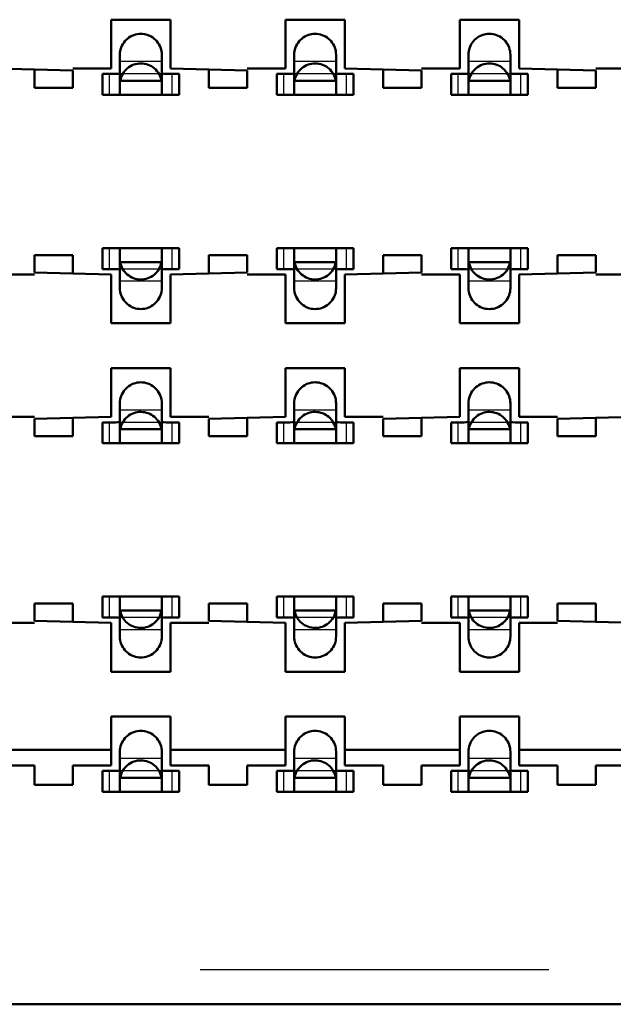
# Model space of a CAD drawing. Header units: inches. Extents: x -1.57 to 1.57, y -0.29 to 0.29.
# Tile 14 of 45: x -0.56 to -0.39, y -0.29 to -0.01. Entities that reach past the tile are written whole.
import ezdxf

# ---------------------------------------------------------------- set-up
doc = ezdxf.new("R2010")
doc.units = ezdxf.units.IN
doc.header["$MEASUREMENT"] = 0
doc.linetypes.add('Dashed', pattern=[2, 1, -1])
for name, color, linetype, lineweight in [('AM_0', 7, 'Continuous', 50), ('AM_4', 3, 'Continuous', 25), ('AM_9', 6, 'Dashed', 25)]:
    doc.layers.add(name, color=color, linetype=linetype, lineweight=lineweight)

# ---------------------------------------------------------------- blocks, each defined once
blk = doc.blocks.new('3_SEAM_50_03_5_L_10_1_A_K_TR_conn_0_in_SEAM_50_03_5_S_10_2_A_K_TR_4')
at = {"layer": 'AM_0', "ltscale": 0.006065}
for p, q in [((-0.531, -0.02785), (-0.531, -0.01651)), ((-0.519, -0.01651), (-0.519, -0.02785)), ((-0.481, -0.02785), (-0.481, -0.01651)), ((-0.469, -0.01651), (-0.469, -0.02785)), ((-0.431, -0.02785), (-0.431, -0.01651)), ((-0.419, -0.01651), (-0.419, -0.02785)), ((-0.53228, -0.022), (-0.536, -0.022)), ((-0.536, -0.028), (-0.536, -0.022)), ((-0.514, -0.022), (-0.51772, -0.022)), ((-0.514, -0.028), (-0.514, -0.022)), ((-0.48228, -0.022), (-0.486, -0.022)), ((-0.486, -0.028), (-0.486, -0.022)), ((-0.464, -0.022), (-0.46772, -0.022)), ((-0.464, -0.028), (-0.464, -0.022)), ((-0.43228, -0.022), (-0.436, -0.022)), ((-0.436, -0.028), (-0.436, -0.022)), ((-0.414, -0.022), (-0.41772, -0.022)), ((-0.414, -0.028), (-0.414, -0.022)), ((-0.51908, -0.024), (-0.53092, -0.024)), ((-0.46908, -0.024), (-0.48092, -0.024)), ((-0.41908, -0.024), (-0.43092, -0.024)), ((-0.536, -0.028), (-0.514, -0.028)), ((-0.486, -0.028), (-0.464, -0.028)), ((-0.436, -0.028), (-0.414, -0.028)), ((-0.514, -0.072), (-0.536, -0.072)), ((-0.536, -0.078), (-0.536, -0.072)), ((-0.531, -0.08349), (-0.531, -0.07215)), ((-0.519, -0.07215), (-0.519, -0.08349)), ((-0.514, -0.078), (-0.514, -0.072)), ((-0.464, -0.072), (-0.486, -0.072)), ((-0.486, -0.078), (-0.486, -0.072)), ((-0.481, -0.08349), (-0.481, -0.07215)), ((-0.469, -0.07215), (-0.469, -0.08349)), ((-0.464, -0.078), (-0.464, -0.072)), ((-0.414, -0.072), (-0.436, -0.072)), ((-0.436, -0.078), (-0.436, -0.072)), ((-0.431, -0.08349), (-0.431, -0.07215)), ((-0.419, -0.07215), (-0.419, -0.08349)), ((-0.414, -0.078), (-0.414, -0.072)), ((-0.51908, -0.076), (-0.53092, -0.076)), ((-0.46908, -0.076), (-0.48092, -0.076)), ((-0.41908, -0.076), (-0.43092, -0.076)), ((-0.536, -0.078), (-0.53228, -0.078)), ((-0.51772, -0.078), (-0.514, -0.078)), ((-0.486, -0.078), (-0.48228, -0.078)), ((-0.46772, -0.078), (-0.464, -0.078)), ((-0.436, -0.078), (-0.43228, -0.078)), ((-0.41772, -0.078), (-0.414, -0.078)), ((-0.531, -0.12785), (-0.531, -0.11651)), ((-0.519, -0.11651), (-0.519, -0.12785)), ((-0.481, -0.12785), (-0.481, -0.11651)), ((-0.469, -0.11651), (-0.469, -0.12785)), ((-0.431, -0.12785), (-0.431, -0.11651)), ((-0.419, -0.11651), (-0.419, -0.12785)), ((-0.53228, -0.122), (-0.536, -0.122)), ((-0.536, -0.128), (-0.536, -0.122)), ((-0.51908, -0.124), (-0.53092, -0.124)), ((-0.514, -0.122), (-0.51772, -0.122)), ((-0.514, -0.128), (-0.514, -0.122)), ((-0.48228, -0.122), (-0.486, -0.122)), ((-0.486, -0.128), (-0.486, -0.122)), ((-0.46908, -0.124), (-0.48092, -0.124)), ((-0.464, -0.122), (-0.46772, -0.122)), ((-0.464, -0.128), (-0.464, -0.122)), ((-0.43228, -0.122), (-0.436, -0.122)), ((-0.436, -0.128), (-0.436, -0.122)), ((-0.41908, -0.124), (-0.43092, -0.124)), ((-0.414, -0.122), (-0.41772, -0.122)), ((-0.414, -0.128), (-0.414, -0.122)), ((-0.536, -0.128), (-0.514, -0.128)), ((-0.486, -0.128), (-0.464, -0.128)), ((-0.436, -0.128), (-0.414, -0.128)), ((-0.514, -0.172), (-0.536, -0.172)), ((-0.536, -0.178), (-0.536, -0.172)), ((-0.531, -0.18349), (-0.531, -0.17215)), ((-0.519, -0.17215), (-0.519, -0.18349)), ((-0.514, -0.178), (-0.514, -0.172)), ((-0.486, -0.178), (-0.486, -0.172)), ((-0.464, -0.172), (-0.486, -0.172)), ((-0.481, -0.18349), (-0.481, -0.17215)), ((-0.469, -0.17215), (-0.469, -0.18349)), ((-0.464, -0.178), (-0.464, -0.172)), ((-0.436, -0.178), (-0.436, -0.172)), ((-0.414, -0.172), (-0.436, -0.172)), ((-0.431, -0.18349), (-0.431, -0.17215)), ((-0.419, -0.17215), (-0.419, -0.18349)), ((-0.414, -0.178), (-0.414, -0.172)), ((-0.536, -0.178), (-0.53228, -0.178)), ((-0.51908, -0.176), (-0.53092, -0.176)), ((-0.51772, -0.178), (-0.514, -0.178)), ((-0.486, -0.178), (-0.48228, -0.178)), ((-0.46908, -0.176), (-0.48092, -0.176)), ((-0.46772, -0.178), (-0.464, -0.178)), ((-0.436, -0.178), (-0.43228, -0.178)), ((-0.41908, -0.176), (-0.43092, -0.176)), ((-0.41772, -0.178), (-0.414, -0.178)), ((-0.531, -0.22785), (-0.531, -0.21651)), ((-0.519, -0.21651), (-0.519, -0.22785)), ((-0.481, -0.22785), (-0.481, -0.21651)), ((-0.469, -0.21651), (-0.469, -0.22785)), ((-0.431, -0.22785), (-0.431, -0.21651)), ((-0.419, -0.21651), (-0.419, -0.22785)), ((-0.53228, -0.222), (-0.536, -0.222)), ((-0.536, -0.228), (-0.536, -0.222)), ((-0.514, -0.222), (-0.51772, -0.222)), ((-0.514, -0.228), (-0.514, -0.222)), ((-0.48228, -0.222), (-0.486, -0.222)), ((-0.486, -0.228), (-0.486, -0.222)), ((-0.464, -0.222), (-0.46772, -0.222)), ((-0.464, -0.228), (-0.464, -0.222)), ((-0.43228, -0.222), (-0.436, -0.222)), ((-0.436, -0.228), (-0.436, -0.222)), ((-0.414, -0.222), (-0.41772, -0.222)), ((-0.414, -0.228), (-0.414, -0.222)), ((-0.51908, -0.224), (-0.53092, -0.224)), ((-0.46908, -0.224), (-0.48092, -0.224)), ((-0.41908, -0.224), (-0.43092, -0.224)), ((-0.536, -0.228), (-0.514, -0.228)), ((-0.486, -0.228), (-0.464, -0.228)), ((-0.436, -0.228), (-0.414, -0.228))]:
    blk.add_line(p, q, dxfattribs=at)
for points in [[(-0.531, -0.01651), (-0.53098, -0.01599), (-0.53091, -0.01547), (-0.5308, -0.01496), (-0.53064, -0.01446), (-0.53044, -0.01398), (-0.5302, -0.01351), (-0.52991, -0.01307), (-0.5296, -0.01266), (-0.52924, -0.01227), (-0.52886, -0.01192), (-0.52844, -0.0116), (-0.528, -0.01132), (-0.52754, -0.01108), (-0.52705, -0.01088), (-0.52655, -0.01072), (-0.52604, -0.01061), (-0.52552, -0.01054), (-0.525, -0.01051), (-0.52448, -0.01054), (-0.52396, -0.01061), (-0.52345, -0.01072), (-0.52295, -0.01088), (-0.52246, -0.01108), (-0.522, -0.01132), (-0.52156, -0.0116), (-0.52114, -0.01192), (-0.52076, -0.01227), (-0.5204, -0.01266), (-0.52009, -0.01307), (-0.5198, -0.01351), (-0.51956, -0.01398), (-0.51936, -0.01446), (-0.5192, -0.01496), (-0.51909, -0.01547), (-0.51902, -0.01599), (-0.519, -0.01651)], [(-0.481, -0.01651), (-0.48098, -0.01599), (-0.48091, -0.01547), (-0.4808, -0.01496), (-0.48064, -0.01446), (-0.48044, -0.01398), (-0.4802, -0.01351), (-0.47991, -0.01307), (-0.4796, -0.01266), (-0.47924, -0.01227), (-0.47886, -0.01192), (-0.47844, -0.0116), (-0.478, -0.01132), (-0.47754, -0.01108), (-0.47705, -0.01088), (-0.47655, -0.01072), (-0.47604, -0.01061), (-0.47552, -0.01054), (-0.475, -0.01051), (-0.47448, -0.01054), (-0.47396, -0.01061), (-0.47345, -0.01072), (-0.47295, -0.01088), (-0.47246, -0.01108), (-0.472, -0.01132), (-0.47156, -0.0116), (-0.47114, -0.01192), (-0.47076, -0.01227), (-0.4704, -0.01266), (-0.47009, -0.01307), (-0.4698, -0.01351), (-0.46956, -0.01398), (-0.46936, -0.01446), (-0.4692, -0.01496), (-0.46909, -0.01547), (-0.46902, -0.01599), (-0.469, -0.01651)], [(-0.431, -0.01651), (-0.43098, -0.01599), (-0.43091, -0.01547), (-0.4308, -0.01496), (-0.43064, -0.01446), (-0.43044, -0.01398), (-0.4302, -0.01351), (-0.42991, -0.01307), (-0.4296, -0.01266), (-0.42924, -0.01227), (-0.42886, -0.01192), (-0.42844, -0.0116), (-0.428, -0.01132), (-0.42754, -0.01108), (-0.42705, -0.01088), (-0.42655, -0.01072), (-0.42604, -0.01061), (-0.42552, -0.01054), (-0.425, -0.01051), (-0.42448, -0.01054), (-0.42396, -0.01061), (-0.42345, -0.01072), (-0.42295, -0.01088), (-0.42246, -0.01108), (-0.422, -0.01132), (-0.42156, -0.0116), (-0.42114, -0.01192), (-0.42076, -0.01227), (-0.4204, -0.01266), (-0.42009, -0.01307), (-0.4198, -0.01351), (-0.41956, -0.01398), (-0.41936, -0.01446), (-0.4192, -0.01496), (-0.41909, -0.01547), (-0.41902, -0.01599), (-0.419, -0.01651)], [(-0.51908, -0.024), (-0.51919, -0.02349), (-0.51935, -0.02299), (-0.51954, -0.0225), (-0.51978, -0.02204), (-0.52006, -0.02159), (-0.52038, -0.02118), (-0.52073, -0.02079), (-0.52111, -0.02043), (-0.52152, -0.02011), (-0.52196, -0.01983), (-0.52243, -0.01958), (-0.52291, -0.01938), (-0.52341, -0.01922), (-0.52392, -0.0191), (-0.52443, -0.01903), (-0.52496, -0.019), (-0.52548, -0.01902), (-0.526, -0.01908), (-0.52651, -0.01919), (-0.52701, -0.01935), (-0.5275, -0.01954), (-0.52796, -0.01978), (-0.52841, -0.02006), (-0.52882, -0.02038), (-0.52921, -0.02073), (-0.52957, -0.02111), (-0.52989, -0.02152), (-0.53017, -0.02196), (-0.53042, -0.02243), (-0.53062, -0.02291), (-0.53078, -0.02341), (-0.5309, -0.02392), (-0.53092, -0.024)], [(-0.46908, -0.024), (-0.46919, -0.02349), (-0.46935, -0.02299), (-0.46954, -0.0225), (-0.46978, -0.02204), (-0.47006, -0.02159), (-0.47038, -0.02118), (-0.47073, -0.02079), (-0.47111, -0.02043), (-0.47152, -0.02011), (-0.47196, -0.01983), (-0.47243, -0.01958), (-0.47291, -0.01938), (-0.47341, -0.01922), (-0.47392, -0.0191), (-0.47443, -0.01903), (-0.47496, -0.019), (-0.47548, -0.01902), (-0.476, -0.01908), (-0.47651, -0.01919), (-0.47701, -0.01935), (-0.4775, -0.01954), (-0.47796, -0.01978), (-0.47841, -0.02006), (-0.47882, -0.02038), (-0.47921, -0.02073), (-0.47957, -0.02111), (-0.47989, -0.02152), (-0.48017, -0.02196), (-0.48042, -0.02243), (-0.48062, -0.02291), (-0.48078, -0.02341), (-0.4809, -0.02392), (-0.48092, -0.024)], [(-0.41908, -0.024), (-0.41919, -0.02349), (-0.41935, -0.02299), (-0.41954, -0.0225), (-0.41978, -0.02204), (-0.42006, -0.02159), (-0.42038, -0.02118), (-0.42073, -0.02079), (-0.42111, -0.02043), (-0.42152, -0.02011), (-0.42196, -0.01983), (-0.42243, -0.01958), (-0.42291, -0.01938), (-0.42341, -0.01922), (-0.42392, -0.0191), (-0.42443, -0.01903), (-0.42496, -0.019), (-0.42548, -0.01902), (-0.426, -0.01908), (-0.42651, -0.01919), (-0.42701, -0.01935), (-0.4275, -0.01954), (-0.42796, -0.01978), (-0.42841, -0.02006), (-0.42882, -0.02038), (-0.42921, -0.02073), (-0.42957, -0.02111), (-0.42989, -0.02152), (-0.43017, -0.02196), (-0.43042, -0.02243), (-0.43062, -0.02291), (-0.43078, -0.02341), (-0.4309, -0.02392), (-0.43092, -0.024)], [(-0.53228, -0.022), (-0.53157, -0.02198), (-0.53113, -0.02189), (-0.531, -0.02175)], [(-0.519, -0.02175), (-0.51884, -0.02191), (-0.51837, -0.02198), (-0.51772, -0.022)], [(-0.48228, -0.022), (-0.48157, -0.02198), (-0.48113, -0.02189), (-0.481, -0.02175)], [(-0.469, -0.02175), (-0.46884, -0.02191), (-0.46837, -0.02198), (-0.46772, -0.022)], [(-0.43228, -0.022), (-0.43157, -0.02198), (-0.43113, -0.02189), (-0.431, -0.02175)], [(-0.419, -0.02175), (-0.41884, -0.02191), (-0.41837, -0.02198), (-0.41772, -0.022)], [(-0.53211, -0.028), (-0.53145, -0.02798), (-0.53107, -0.02792), (-0.531, -0.02785)], [(-0.519, -0.02785), (-0.51883, -0.02795), (-0.51835, -0.02799), (-0.51789, -0.028)], [(-0.48211, -0.028), (-0.48145, -0.02798), (-0.48107, -0.02792), (-0.481, -0.02785)], [(-0.469, -0.02785), (-0.46883, -0.02795), (-0.46835, -0.02799), (-0.46789, -0.028)], [(-0.43211, -0.028), (-0.43145, -0.02798), (-0.43107, -0.02792), (-0.431, -0.02785)], [(-0.419, -0.02785), (-0.41883, -0.02795), (-0.41835, -0.02799), (-0.41789, -0.028)], [(-0.531, -0.07215), (-0.53117, -0.07205), (-0.53165, -0.07201), (-0.53211, -0.072)], [(-0.51789, -0.072), (-0.51855, -0.07202), (-0.51893, -0.07208), (-0.519, -0.07215)], [(-0.481, -0.07215), (-0.48117, -0.07205), (-0.48165, -0.07201), (-0.48211, -0.072)], [(-0.46789, -0.072), (-0.46855, -0.07202), (-0.46893, -0.07208), (-0.469, -0.07215)], [(-0.431, -0.07215), (-0.43117, -0.07205), (-0.43165, -0.07201), (-0.43211, -0.072)], [(-0.41789, -0.072), (-0.41855, -0.07202), (-0.41893, -0.07208), (-0.419, -0.07215)], [(-0.53092, -0.076), (-0.53081, -0.07651), (-0.53065, -0.07701), (-0.53046, -0.0775), (-0.53022, -0.07796), (-0.52994, -0.07841), (-0.52962, -0.07882), (-0.52927, -0.07921), (-0.52889, -0.07957), (-0.52848, -0.07989), (-0.52804, -0.08017), (-0.52757, -0.08042), (-0.52709, -0.08062), (-0.52659, -0.08078), (-0.52608, -0.0809), (-0.52557, -0.08097), (-0.52504, -0.081), (-0.52452, -0.08098), (-0.524, -0.08092), (-0.52349, -0.08081), (-0.52299, -0.08065), (-0.5225, -0.08046), (-0.52204, -0.08022), (-0.52159, -0.07994), (-0.52118, -0.07962), (-0.52079, -0.07927), (-0.52043, -0.07889), (-0.52011, -0.07848), (-0.51983, -0.07804), (-0.51958, -0.07757), (-0.51938, -0.07709), (-0.51922, -0.07659), (-0.5191, -0.07608), (-0.51908, -0.076)], [(-0.48092, -0.076), (-0.48081, -0.07651), (-0.48065, -0.07701), (-0.48046, -0.0775), (-0.48022, -0.07796), (-0.47994, -0.07841), (-0.47962, -0.07882), (-0.47927, -0.07921), (-0.47889, -0.07957), (-0.47848, -0.07989), (-0.47804, -0.08017), (-0.47757, -0.08042), (-0.47709, -0.08062), (-0.47659, -0.08078), (-0.47608, -0.0809), (-0.47557, -0.08097), (-0.47504, -0.081), (-0.47452, -0.08098), (-0.474, -0.08092), (-0.47349, -0.08081), (-0.47299, -0.08065), (-0.4725, -0.08046), (-0.47204, -0.08022), (-0.47159, -0.07994), (-0.47118, -0.07962), (-0.47079, -0.07927), (-0.47043, -0.07889), (-0.47011, -0.07848), (-0.46983, -0.07804), (-0.46958, -0.07757), (-0.46938, -0.07709), (-0.46922, -0.07659), (-0.4691, -0.07608), (-0.46908, -0.076)], [(-0.43092, -0.076), (-0.43081, -0.07651), (-0.43065, -0.07701), (-0.43046, -0.0775), (-0.43022, -0.07796), (-0.42994, -0.07841), (-0.42962, -0.07882), (-0.42927, -0.07921), (-0.42889, -0.07957), (-0.42848, -0.07989), (-0.42804, -0.08017), (-0.42757, -0.08042), (-0.42709, -0.08062), (-0.42659, -0.08078), (-0.42608, -0.0809), (-0.42557, -0.08097), (-0.42504, -0.081), (-0.42452, -0.08098), (-0.424, -0.08092), (-0.42349, -0.08081), (-0.42299, -0.08065), (-0.4225, -0.08046), (-0.42204, -0.08022), (-0.42159, -0.07994), (-0.42118, -0.07962), (-0.42079, -0.07927), (-0.42043, -0.07889), (-0.42011, -0.07848), (-0.41983, -0.07804), (-0.41958, -0.07757), (-0.41938, -0.07709), (-0.41922, -0.07659), (-0.4191, -0.07608), (-0.41908, -0.076)], [(-0.531, -0.07825), (-0.53116, -0.07809), (-0.53163, -0.07802), (-0.53228, -0.078)], [(-0.51772, -0.078), (-0.51843, -0.07802), (-0.51887, -0.07811), (-0.519, -0.07825)], [(-0.481, -0.07825), (-0.48116, -0.07809), (-0.48163, -0.07802), (-0.48228, -0.078)], [(-0.46772, -0.078), (-0.46843, -0.07802), (-0.46887, -0.07811), (-0.469, -0.07825)], [(-0.431, -0.07825), (-0.43116, -0.07809), (-0.43163, -0.07802), (-0.43228, -0.078)], [(-0.41772, -0.078), (-0.41843, -0.07802), (-0.41887, -0.07811), (-0.419, -0.07825)], [(-0.519, -0.08349), (-0.51902, -0.08401), (-0.51909, -0.08453), (-0.5192, -0.08504), (-0.51936, -0.08554), (-0.51956, -0.08602), (-0.5198, -0.08649), (-0.52009, -0.08693), (-0.5204, -0.08734), (-0.52076, -0.08773), (-0.52114, -0.08808), (-0.52156, -0.0884), (-0.522, -0.08868), (-0.52246, -0.08892), (-0.52295, -0.08912), (-0.52345, -0.08928), (-0.52396, -0.08939), (-0.52448, -0.08946), (-0.525, -0.08949), (-0.52552, -0.08946), (-0.52604, -0.08939), (-0.52655, -0.08928), (-0.52705, -0.08912), (-0.52754, -0.08892), (-0.528, -0.08868), (-0.52844, -0.0884), (-0.52886, -0.08808), (-0.52924, -0.08773), (-0.5296, -0.08734), (-0.52991, -0.08693), (-0.5302, -0.08649), (-0.53044, -0.08602), (-0.53064, -0.08554), (-0.5308, -0.08504), (-0.53091, -0.08453), (-0.53098, -0.08401), (-0.531, -0.08349)], [(-0.469, -0.08349), (-0.46902, -0.08401), (-0.46909, -0.08453), (-0.4692, -0.08504), (-0.46936, -0.08554), (-0.46956, -0.08602), (-0.4698, -0.08649), (-0.47009, -0.08693), (-0.4704, -0.08734), (-0.47076, -0.08773), (-0.47114, -0.08808), (-0.47156, -0.0884), (-0.472, -0.08868), (-0.47246, -0.08892), (-0.47295, -0.08912), (-0.47345, -0.08928), (-0.47396, -0.08939), (-0.47448, -0.08946), (-0.475, -0.08949), (-0.47552, -0.08946), (-0.47604, -0.08939), (-0.47655, -0.08928), (-0.47705, -0.08912), (-0.47754, -0.08892), (-0.478, -0.08868), (-0.47844, -0.0884), (-0.47886, -0.08808), (-0.47924, -0.08773), (-0.4796, -0.08734), (-0.47991, -0.08693), (-0.4802, -0.08649), (-0.48044, -0.08602), (-0.48064, -0.08554), (-0.4808, -0.08504), (-0.48091, -0.08453), (-0.48098, -0.08401), (-0.481, -0.08349)], [(-0.419, -0.08349), (-0.41902, -0.08401), (-0.41909, -0.08453), (-0.4192, -0.08504), (-0.41936, -0.08554), (-0.41956, -0.08602), (-0.4198, -0.08649), (-0.42009, -0.08693), (-0.4204, -0.08734), (-0.42076, -0.08773), (-0.42114, -0.08808), (-0.42156, -0.0884), (-0.422, -0.08868), (-0.42246, -0.08892), (-0.42295, -0.08912), (-0.42345, -0.08928), (-0.42396, -0.08939), (-0.42448, -0.08946), (-0.425, -0.08949), (-0.42552, -0.08946), (-0.42604, -0.08939), (-0.42655, -0.08928), (-0.42705, -0.08912), (-0.42754, -0.08892), (-0.428, -0.08868), (-0.42844, -0.0884), (-0.42886, -0.08808), (-0.42924, -0.08773), (-0.4296, -0.08734), (-0.42991, -0.08693), (-0.4302, -0.08649), (-0.43044, -0.08602), (-0.43064, -0.08554), (-0.4308, -0.08504), (-0.43091, -0.08453), (-0.43098, -0.08401), (-0.431, -0.08349)], [(-0.531, -0.11651), (-0.53098, -0.11599), (-0.53091, -0.11547), (-0.5308, -0.11496), (-0.53064, -0.11446), (-0.53044, -0.11398), (-0.5302, -0.11351), (-0.52991, -0.11307), (-0.5296, -0.11266), (-0.52924, -0.11227), (-0.52886, -0.11192), (-0.52844, -0.1116), (-0.528, -0.11132), (-0.52754, -0.11108), (-0.52705, -0.11088), (-0.52655, -0.11072), (-0.52604, -0.11061), (-0.52552, -0.11054), (-0.525, -0.11051), (-0.52448, -0.11054), (-0.52396, -0.11061), (-0.52345, -0.11072), (-0.52295, -0.11088), (-0.52246, -0.11108), (-0.522, -0.11132), (-0.52156, -0.1116), (-0.52114, -0.11192), (-0.52076, -0.11227), (-0.5204, -0.11266), (-0.52009, -0.11307), (-0.5198, -0.11351), (-0.51956, -0.11398), (-0.51936, -0.11446), (-0.5192, -0.11496), (-0.51909, -0.11547), (-0.51902, -0.11599), (-0.519, -0.11651)], [(-0.481, -0.11651), (-0.48098, -0.11599), (-0.48091, -0.11547), (-0.4808, -0.11496), (-0.48064, -0.11446), (-0.48044, -0.11398), (-0.4802, -0.11351), (-0.47991, -0.11307), (-0.4796, -0.11266), (-0.47924, -0.11227), (-0.47886, -0.11192), (-0.47844, -0.1116), (-0.478, -0.11132), (-0.47754, -0.11108), (-0.47705, -0.11088), (-0.47655, -0.11072), (-0.47604, -0.11061), (-0.47552, -0.11054), (-0.475, -0.11051), (-0.47448, -0.11054), (-0.47396, -0.11061), (-0.47345, -0.11072), (-0.47295, -0.11088), (-0.47246, -0.11108), (-0.472, -0.11132), (-0.47156, -0.1116), (-0.47114, -0.11192), (-0.47076, -0.11227), (-0.4704, -0.11266), (-0.47009, -0.11307), (-0.4698, -0.11351), (-0.46956, -0.11398), (-0.46936, -0.11446), (-0.4692, -0.11496), (-0.46909, -0.11547), (-0.46902, -0.11599), (-0.469, -0.11651)], [(-0.431, -0.11651), (-0.43098, -0.11599), (-0.43091, -0.11547), (-0.4308, -0.11496), (-0.43064, -0.11446), (-0.43044, -0.11398), (-0.4302, -0.11351), (-0.42991, -0.11307), (-0.4296, -0.11266), (-0.42924, -0.11227), (-0.42886, -0.11192), (-0.42844, -0.1116), (-0.428, -0.11132), (-0.42754, -0.11108), (-0.42705, -0.11088), (-0.42655, -0.11072), (-0.42604, -0.11061), (-0.42552, -0.11054), (-0.425, -0.11051), (-0.42448, -0.11054), (-0.42396, -0.11061), (-0.42345, -0.11072), (-0.42295, -0.11088), (-0.42246, -0.11108), (-0.422, -0.11132), (-0.42156, -0.1116), (-0.42114, -0.11192), (-0.42076, -0.11227), (-0.4204, -0.11266), (-0.42009, -0.11307), (-0.4198, -0.11351), (-0.41956, -0.11398), (-0.41936, -0.11446), (-0.4192, -0.11496), (-0.41909, -0.11547), (-0.41902, -0.11599), (-0.419, -0.11651)], [(-0.51908, -0.124), (-0.51919, -0.12349), (-0.51935, -0.12299), (-0.51954, -0.1225), (-0.51978, -0.12204), (-0.52006, -0.12159), (-0.52038, -0.12118), (-0.52073, -0.12079), (-0.52111, -0.12043), (-0.52152, -0.12011), (-0.52196, -0.11983), (-0.52243, -0.11958), (-0.52291, -0.11938), (-0.52341, -0.11922), (-0.52392, -0.1191), (-0.52443, -0.11903), (-0.52496, -0.119), (-0.52548, -0.11902), (-0.526, -0.11908), (-0.52651, -0.11919), (-0.52701, -0.11935), (-0.5275, -0.11954), (-0.52796, -0.11978), (-0.52841, -0.12006), (-0.52882, -0.12038), (-0.52921, -0.12073), (-0.52957, -0.12111), (-0.52989, -0.12152), (-0.53017, -0.12196), (-0.53042, -0.12243), (-0.53062, -0.12291), (-0.53078, -0.12341), (-0.5309, -0.12392), (-0.53092, -0.124)], [(-0.46908, -0.124), (-0.46919, -0.12349), (-0.46935, -0.12299), (-0.46954, -0.1225), (-0.46978, -0.12204), (-0.47006, -0.12159), (-0.47038, -0.12118), (-0.47073, -0.12079), (-0.47111, -0.12043), (-0.47152, -0.12011), (-0.47196, -0.11983), (-0.47243, -0.11958), (-0.47291, -0.11938), (-0.47341, -0.11922), (-0.47392, -0.1191), (-0.47443, -0.11903), (-0.47496, -0.119), (-0.47548, -0.11902), (-0.476, -0.11908), (-0.47651, -0.11919), (-0.47701, -0.11935), (-0.4775, -0.11954), (-0.47796, -0.11978), (-0.47841, -0.12006), (-0.47882, -0.12038), (-0.47921, -0.12073), (-0.47957, -0.12111), (-0.47989, -0.12152), (-0.48017, -0.12196), (-0.48042, -0.12243), (-0.48062, -0.12291), (-0.48078, -0.12341), (-0.4809, -0.12392), (-0.48092, -0.124)], [(-0.41908, -0.124), (-0.41919, -0.12349), (-0.41935, -0.12299), (-0.41954, -0.1225), (-0.41978, -0.12204), (-0.42006, -0.12159), (-0.42038, -0.12118), (-0.42073, -0.12079), (-0.42111, -0.12043), (-0.42152, -0.12011), (-0.42196, -0.11983), (-0.42243, -0.11958), (-0.42291, -0.11938), (-0.42341, -0.11922), (-0.42392, -0.1191), (-0.42443, -0.11903), (-0.42496, -0.119), (-0.42548, -0.11902), (-0.426, -0.11908), (-0.42651, -0.11919), (-0.42701, -0.11935), (-0.4275, -0.11954), (-0.42796, -0.11978), (-0.42841, -0.12006), (-0.42882, -0.12038), (-0.42921, -0.12073), (-0.42957, -0.12111), (-0.42989, -0.12152), (-0.43017, -0.12196), (-0.43042, -0.12243), (-0.43062, -0.12291), (-0.43078, -0.12341), (-0.4309, -0.12392), (-0.43092, -0.124)], [(-0.53228, -0.122), (-0.53157, -0.12198), (-0.53113, -0.12189), (-0.531, -0.12175)], [(-0.519, -0.12175), (-0.51884, -0.12191), (-0.51837, -0.12198), (-0.51772, -0.122)], [(-0.48228, -0.122), (-0.48157, -0.12198), (-0.48113, -0.12189), (-0.481, -0.12175)], [(-0.469, -0.12175), (-0.46884, -0.12191), (-0.46837, -0.12198), (-0.46772, -0.122)], [(-0.43228, -0.122), (-0.43157, -0.12198), (-0.43113, -0.12189), (-0.431, -0.12175)], [(-0.419, -0.12175), (-0.41884, -0.12191), (-0.41837, -0.12198), (-0.41772, -0.122)], [(-0.53211, -0.128), (-0.53145, -0.12798), (-0.53107, -0.12792), (-0.531, -0.12785)], [(-0.519, -0.12785), (-0.51883, -0.12795), (-0.51835, -0.12799), (-0.51789, -0.128)], [(-0.48211, -0.128), (-0.48145, -0.12798), (-0.48107, -0.12792), (-0.481, -0.12785)], [(-0.469, -0.12785), (-0.46883, -0.12795), (-0.46835, -0.12799), (-0.46789, -0.128)], [(-0.43211, -0.128), (-0.43145, -0.12798), (-0.43107, -0.12792), (-0.431, -0.12785)], [(-0.419, -0.12785), (-0.41883, -0.12795), (-0.41835, -0.12799), (-0.41789, -0.128)], [(-0.531, -0.17215), (-0.53117, -0.17205), (-0.53165, -0.17201), (-0.53211, -0.172)], [(-0.51789, -0.172), (-0.51855, -0.17202), (-0.51893, -0.17208), (-0.519, -0.17215)], [(-0.481, -0.17215), (-0.48117, -0.17205), (-0.48165, -0.17201), (-0.48211, -0.172)], [(-0.46789, -0.172), (-0.46855, -0.17202), (-0.46893, -0.17208), (-0.469, -0.17215)], [(-0.431, -0.17215), (-0.43117, -0.17205), (-0.43165, -0.17201), (-0.43211, -0.172)], [(-0.41789, -0.172), (-0.41855, -0.17202), (-0.41893, -0.17208), (-0.419, -0.17215)], [(-0.531, -0.17825), (-0.53116, -0.17809), (-0.53163, -0.17802), (-0.53228, -0.178)], [(-0.53092, -0.176), (-0.53081, -0.17651), (-0.53065, -0.17701), (-0.53046, -0.1775), (-0.53022, -0.17796), (-0.52994, -0.17841), (-0.52962, -0.17882), (-0.52927, -0.17921), (-0.52889, -0.17957), (-0.52848, -0.17989), (-0.52804, -0.18017), (-0.52757, -0.18042), (-0.52709, -0.18062), (-0.52659, -0.18078), (-0.52608, -0.1809), (-0.52557, -0.18097), (-0.52504, -0.181), (-0.52452, -0.18098), (-0.524, -0.18092), (-0.52349, -0.18081), (-0.52299, -0.18065), (-0.5225, -0.18046), (-0.52204, -0.18022), (-0.52159, -0.17994), (-0.52118, -0.17962), (-0.52079, -0.17927), (-0.52043, -0.17889), (-0.52011, -0.17848), (-0.51983, -0.17804), (-0.51958, -0.17757), (-0.51938, -0.17709), (-0.51922, -0.17659), (-0.5191, -0.17608), (-0.51908, -0.176)], [(-0.51772, -0.178), (-0.51843, -0.17802), (-0.51887, -0.17811), (-0.519, -0.17825)], [(-0.481, -0.17825), (-0.48116, -0.17809), (-0.48163, -0.17802), (-0.48228, -0.178)], [(-0.48092, -0.176), (-0.48081, -0.17651), (-0.48065, -0.17701), (-0.48046, -0.1775), (-0.48022, -0.17796), (-0.47994, -0.17841), (-0.47962, -0.17882), (-0.47927, -0.17921), (-0.47889, -0.17957), (-0.47848, -0.17989), (-0.47804, -0.18017), (-0.47757, -0.18042), (-0.47709, -0.18062), (-0.47659, -0.18078), (-0.47608, -0.1809), (-0.47557, -0.18097), (-0.47504, -0.181), (-0.47452, -0.18098), (-0.474, -0.18092), (-0.47349, -0.18081), (-0.47299, -0.18065), (-0.4725, -0.18046), (-0.47204, -0.18022), (-0.47159, -0.17994), (-0.47118, -0.17962), (-0.47079, -0.17927), (-0.47043, -0.17889), (-0.47011, -0.17848), (-0.46983, -0.17804), (-0.46958, -0.17757), (-0.46938, -0.17709), (-0.46922, -0.17659), (-0.4691, -0.17608), (-0.46908, -0.176)], [(-0.46772, -0.178), (-0.46843, -0.17802), (-0.46887, -0.17811), (-0.469, -0.17825)], [(-0.431, -0.17825), (-0.43116, -0.17809), (-0.43163, -0.17802), (-0.43228, -0.178)], [(-0.43092, -0.176), (-0.43081, -0.17651), (-0.43065, -0.17701), (-0.43046, -0.1775), (-0.43022, -0.17796), (-0.42994, -0.17841), (-0.42962, -0.17882), (-0.42927, -0.17921), (-0.42889, -0.17957), (-0.42848, -0.17989), (-0.42804, -0.18017), (-0.42757, -0.18042), (-0.42709, -0.18062), (-0.42659, -0.18078), (-0.42608, -0.1809), (-0.42557, -0.18097), (-0.42504, -0.181), (-0.42452, -0.18098), (-0.424, -0.18092), (-0.42349, -0.18081), (-0.42299, -0.18065), (-0.4225, -0.18046), (-0.42204, -0.18022), (-0.42159, -0.17994), (-0.42118, -0.17962), (-0.42079, -0.17927), (-0.42043, -0.17889), (-0.42011, -0.17848), (-0.41983, -0.17804), (-0.41958, -0.17757), (-0.41938, -0.17709), (-0.41922, -0.17659), (-0.4191, -0.17608), (-0.41908, -0.176)], [(-0.41772, -0.178), (-0.41843, -0.17802), (-0.41887, -0.17811), (-0.419, -0.17825)], [(-0.519, -0.18349), (-0.51902, -0.18401), (-0.51909, -0.18453), (-0.5192, -0.18504), (-0.51936, -0.18554), (-0.51956, -0.18602), (-0.5198, -0.18649), (-0.52009, -0.18693), (-0.5204, -0.18734), (-0.52076, -0.18773), (-0.52114, -0.18808), (-0.52156, -0.1884), (-0.522, -0.18868), (-0.52246, -0.18892), (-0.52295, -0.18912), (-0.52345, -0.18928), (-0.52396, -0.18939), (-0.52448, -0.18946), (-0.525, -0.18949), (-0.52552, -0.18946), (-0.52604, -0.18939), (-0.52655, -0.18928), (-0.52705, -0.18912), (-0.52754, -0.18892), (-0.528, -0.18868), (-0.52844, -0.1884), (-0.52886, -0.18808), (-0.52924, -0.18773), (-0.5296, -0.18734), (-0.52991, -0.18693), (-0.5302, -0.18649), (-0.53044, -0.18602), (-0.53064, -0.18554), (-0.5308, -0.18504), (-0.53091, -0.18453), (-0.53098, -0.18401), (-0.531, -0.18349)], [(-0.469, -0.18349), (-0.46902, -0.18401), (-0.46909, -0.18453), (-0.4692, -0.18504), (-0.46936, -0.18554), (-0.46956, -0.18602), (-0.4698, -0.18649), (-0.47009, -0.18693), (-0.4704, -0.18734), (-0.47076, -0.18773), (-0.47114, -0.18808), (-0.47156, -0.1884), (-0.472, -0.18868), (-0.47246, -0.18892), (-0.47295, -0.18912), (-0.47345, -0.18928), (-0.47396, -0.18939), (-0.47448, -0.18946), (-0.475, -0.18949), (-0.47552, -0.18946), (-0.47604, -0.18939), (-0.47655, -0.18928), (-0.47705, -0.18912), (-0.47754, -0.18892), (-0.478, -0.18868), (-0.47844, -0.1884), (-0.47886, -0.18808), (-0.47924, -0.18773), (-0.4796, -0.18734), (-0.47991, -0.18693), (-0.4802, -0.18649), (-0.48044, -0.18602), (-0.48064, -0.18554), (-0.4808, -0.18504), (-0.48091, -0.18453), (-0.48098, -0.18401), (-0.481, -0.18349)], [(-0.419, -0.18349), (-0.41902, -0.18401), (-0.41909, -0.18453), (-0.4192, -0.18504), (-0.41936, -0.18554), (-0.41956, -0.18602), (-0.4198, -0.18649), (-0.42009, -0.18693), (-0.4204, -0.18734), (-0.42076, -0.18773), (-0.42114, -0.18808), (-0.42156, -0.1884), (-0.422, -0.18868), (-0.42246, -0.18892), (-0.42295, -0.18912), (-0.42345, -0.18928), (-0.42396, -0.18939), (-0.42448, -0.18946), (-0.425, -0.18949), (-0.42552, -0.18946), (-0.42604, -0.18939), (-0.42655, -0.18928), (-0.42705, -0.18912), (-0.42754, -0.18892), (-0.428, -0.18868), (-0.42844, -0.1884), (-0.42886, -0.18808), (-0.42924, -0.18773), (-0.4296, -0.18734), (-0.42991, -0.18693), (-0.4302, -0.18649), (-0.43044, -0.18602), (-0.43064, -0.18554), (-0.4308, -0.18504), (-0.43091, -0.18453), (-0.43098, -0.18401), (-0.431, -0.18349)], [(-0.531, -0.21651), (-0.53098, -0.21599), (-0.53091, -0.21547), (-0.5308, -0.21496), (-0.53064, -0.21446), (-0.53044, -0.21398), (-0.5302, -0.21351), (-0.52991, -0.21307), (-0.5296, -0.21266), (-0.52924, -0.21227), (-0.52886, -0.21192), (-0.52844, -0.2116), (-0.528, -0.21132), (-0.52754, -0.21108), (-0.52705, -0.21088), (-0.52655, -0.21072), (-0.52604, -0.21061), (-0.52552, -0.21054), (-0.525, -0.21051), (-0.52448, -0.21054), (-0.52396, -0.21061), (-0.52345, -0.21072), (-0.52295, -0.21088), (-0.52246, -0.21108), (-0.522, -0.21132), (-0.52156, -0.2116), (-0.52114, -0.21192), (-0.52076, -0.21227), (-0.5204, -0.21266), (-0.52009, -0.21307), (-0.5198, -0.21351), (-0.51956, -0.21398), (-0.51936, -0.21446), (-0.5192, -0.21496), (-0.51909, -0.21547), (-0.51902, -0.21599), (-0.519, -0.21651)], [(-0.481, -0.21651), (-0.48098, -0.21599), (-0.48091, -0.21547), (-0.4808, -0.21496), (-0.48064, -0.21446), (-0.48044, -0.21398), (-0.4802, -0.21351), (-0.47991, -0.21307), (-0.4796, -0.21266), (-0.47924, -0.21227), (-0.47886, -0.21192), (-0.47844, -0.2116), (-0.478, -0.21132), (-0.47754, -0.21108), (-0.47705, -0.21088), (-0.47655, -0.21072), (-0.47604, -0.21061), (-0.47552, -0.21054), (-0.475, -0.21051), (-0.47448, -0.21054), (-0.47396, -0.21061), (-0.47345, -0.21072), (-0.47295, -0.21088), (-0.47246, -0.21108), (-0.472, -0.21132), (-0.47156, -0.2116), (-0.47114, -0.21192), (-0.47076, -0.21227), (-0.4704, -0.21266), (-0.47009, -0.21307), (-0.4698, -0.21351), (-0.46956, -0.21398), (-0.46936, -0.21446), (-0.4692, -0.21496), (-0.46909, -0.21547), (-0.46902, -0.21599), (-0.469, -0.21651)], [(-0.431, -0.21651), (-0.43098, -0.21599), (-0.43091, -0.21547), (-0.4308, -0.21496), (-0.43064, -0.21446), (-0.43044, -0.21398), (-0.4302, -0.21351), (-0.42991, -0.21307), (-0.4296, -0.21266), (-0.42924, -0.21227), (-0.42886, -0.21192), (-0.42844, -0.2116), (-0.428, -0.21132), (-0.42754, -0.21108), (-0.42705, -0.21088), (-0.42655, -0.21072), (-0.42604, -0.21061), (-0.42552, -0.21054), (-0.425, -0.21051), (-0.42448, -0.21054), (-0.42396, -0.21061), (-0.42345, -0.21072), (-0.42295, -0.21088), (-0.42246, -0.21108), (-0.422, -0.21132), (-0.42156, -0.2116), (-0.42114, -0.21192), (-0.42076, -0.21227), (-0.4204, -0.21266), (-0.42009, -0.21307), (-0.4198, -0.21351), (-0.41956, -0.21398), (-0.41936, -0.21446), (-0.4192, -0.21496), (-0.41909, -0.21547), (-0.41902, -0.21599), (-0.419, -0.21651)], [(-0.51908, -0.224), (-0.51919, -0.22349), (-0.51935, -0.22299), (-0.51954, -0.2225), (-0.51978, -0.22204), (-0.52006, -0.22159), (-0.52038, -0.22118), (-0.52073, -0.22079), (-0.52111, -0.22043), (-0.52152, -0.22011), (-0.52196, -0.21983), (-0.52243, -0.21958), (-0.52291, -0.21938), (-0.52341, -0.21922), (-0.52392, -0.2191), (-0.52443, -0.21903), (-0.52496, -0.219), (-0.52548, -0.21902), (-0.526, -0.21908), (-0.52651, -0.21919), (-0.52701, -0.21935), (-0.5275, -0.21954), (-0.52796, -0.21978), (-0.52841, -0.22006), (-0.52882, -0.22038), (-0.52921, -0.22073), (-0.52957, -0.22111), (-0.52989, -0.22152), (-0.53017, -0.22196), (-0.53042, -0.22243), (-0.53062, -0.22291), (-0.53078, -0.22341), (-0.5309, -0.22392), (-0.53092, -0.224)], [(-0.46908, -0.224), (-0.46919, -0.22349), (-0.46935, -0.22299), (-0.46954, -0.2225), (-0.46978, -0.22204), (-0.47006, -0.22159), (-0.47038, -0.22118), (-0.47073, -0.22079), (-0.47111, -0.22043), (-0.47152, -0.22011), (-0.47196, -0.21983), (-0.47243, -0.21958), (-0.47291, -0.21938), (-0.47341, -0.21922), (-0.47392, -0.2191), (-0.47443, -0.21903), (-0.47496, -0.219), (-0.47548, -0.21902), (-0.476, -0.21908), (-0.47651, -0.21919), (-0.47701, -0.21935), (-0.4775, -0.21954), (-0.47796, -0.21978), (-0.47841, -0.22006), (-0.47882, -0.22038), (-0.47921, -0.22073), (-0.47957, -0.22111), (-0.47989, -0.22152), (-0.48017, -0.22196), (-0.48042, -0.22243), (-0.48062, -0.22291), (-0.48078, -0.22341), (-0.4809, -0.22392), (-0.48092, -0.224)], [(-0.41908, -0.224), (-0.41919, -0.22349), (-0.41935, -0.22299), (-0.41954, -0.2225), (-0.41978, -0.22204), (-0.42006, -0.22159), (-0.42038, -0.22118), (-0.42073, -0.22079), (-0.42111, -0.22043), (-0.42152, -0.22011), (-0.42196, -0.21983), (-0.42243, -0.21958), (-0.42291, -0.21938), (-0.42341, -0.21922), (-0.42392, -0.2191), (-0.42443, -0.21903), (-0.42496, -0.219), (-0.42548, -0.21902), (-0.426, -0.21908), (-0.42651, -0.21919), (-0.42701, -0.21935), (-0.4275, -0.21954), (-0.42796, -0.21978), (-0.42841, -0.22006), (-0.42882, -0.22038), (-0.42921, -0.22073), (-0.42957, -0.22111), (-0.42989, -0.22152), (-0.43017, -0.22196), (-0.43042, -0.22243), (-0.43062, -0.22291), (-0.43078, -0.22341), (-0.4309, -0.22392), (-0.43092, -0.224)], [(-0.53228, -0.222), (-0.53157, -0.22198), (-0.53113, -0.22189), (-0.531, -0.22175)], [(-0.519, -0.22175), (-0.51884, -0.22191), (-0.51837, -0.22198), (-0.51772, -0.222)], [(-0.48228, -0.222), (-0.48157, -0.22198), (-0.48113, -0.22189), (-0.481, -0.22175)], [(-0.469, -0.22175), (-0.46884, -0.22191), (-0.46837, -0.22198), (-0.46772, -0.222)], [(-0.43228, -0.222), (-0.43157, -0.22198), (-0.43113, -0.22189), (-0.431, -0.22175)], [(-0.419, -0.22175), (-0.41884, -0.22191), (-0.41837, -0.22198), (-0.41772, -0.222)], [(-0.53211, -0.228), (-0.53145, -0.22798), (-0.53107, -0.22792), (-0.531, -0.22785)], [(-0.519, -0.22785), (-0.51883, -0.22795), (-0.51835, -0.22799), (-0.51789, -0.228)], [(-0.48211, -0.228), (-0.48145, -0.22798), (-0.48107, -0.22792), (-0.481, -0.22785)], [(-0.469, -0.22785), (-0.46883, -0.22795), (-0.46835, -0.22799), (-0.46789, -0.228)], [(-0.43211, -0.228), (-0.43145, -0.22798), (-0.43107, -0.22792), (-0.431, -0.22785)], [(-0.419, -0.22785), (-0.41883, -0.22795), (-0.41835, -0.22799), (-0.41789, -0.228)]]:
    blk.add_lwpolyline(points, dxfattribs=at)
at = {"layer": 'AM_4', "ltscale": 0.006065}
for p, q in [((-0.534, -0.028), (-0.534, -0.022)), ((-0.516, -0.028), (-0.516, -0.022)), ((-0.484, -0.028), (-0.484, -0.022)), ((-0.466, -0.028), (-0.466, -0.022)), ((-0.434, -0.028), (-0.434, -0.022)), ((-0.416, -0.028), (-0.416, -0.022)), ((-0.534, -0.078), (-0.534, -0.072)), ((-0.516, -0.078), (-0.516, -0.072)), ((-0.484, -0.078), (-0.484, -0.072)), ((-0.466, -0.078), (-0.466, -0.072)), ((-0.434, -0.078), (-0.434, -0.072)), ((-0.416, -0.078), (-0.416, -0.072)), ((-0.534, -0.128), (-0.534, -0.122)), ((-0.516, -0.128), (-0.516, -0.122)), ((-0.484, -0.128), (-0.484, -0.122)), ((-0.466, -0.128), (-0.466, -0.122)), ((-0.434, -0.128), (-0.434, -0.122)), ((-0.416, -0.128), (-0.416, -0.122)), ((-0.534, -0.178), (-0.534, -0.172)), ((-0.516, -0.178), (-0.516, -0.172)), ((-0.484, -0.178), (-0.484, -0.172)), ((-0.466, -0.178), (-0.466, -0.172)), ((-0.434, -0.178), (-0.434, -0.172)), ((-0.416, -0.178), (-0.416, -0.172)), ((-0.534, -0.228), (-0.534, -0.222)), ((-0.516, -0.228), (-0.516, -0.222)), ((-0.484, -0.228), (-0.484, -0.222)), ((-0.466, -0.228), (-0.466, -0.222)), ((-0.434, -0.228), (-0.434, -0.222)), ((-0.416, -0.228), (-0.416, -0.222))]:
    blk.add_line(p, q, dxfattribs=at)
at = {"layer": 'AM_9', "ltscale": 0.006065}
for p, q in [((-0.519, -0.01849), (-0.531, -0.01849)), ((-0.469, -0.01849), (-0.481, -0.01849)), ((-0.419, -0.01849), (-0.431, -0.01849)), ((-0.51772, -0.022), (-0.53228, -0.022)), ((-0.46772, -0.022), (-0.48228, -0.022)), ((-0.41772, -0.022), (-0.43228, -0.022)), ((-0.51772, -0.078), (-0.53228, -0.078)), ((-0.46772, -0.078), (-0.48228, -0.078)), ((-0.41772, -0.078), (-0.43228, -0.078)), ((-0.519, -0.08151), (-0.531, -0.08151)), ((-0.469, -0.08151), (-0.481, -0.08151)), ((-0.419, -0.08151), (-0.431, -0.08151)), ((-0.519, -0.11849), (-0.531, -0.11849)), ((-0.469, -0.11849), (-0.481, -0.11849)), ((-0.419, -0.11849), (-0.431, -0.11849)), ((-0.51772, -0.122), (-0.53228, -0.122)), ((-0.46772, -0.122), (-0.48228, -0.122)), ((-0.41772, -0.122), (-0.43228, -0.122)), ((-0.51772, -0.178), (-0.53228, -0.178)), ((-0.46772, -0.178), (-0.48228, -0.178)), ((-0.41772, -0.178), (-0.43228, -0.178)), ((-0.519, -0.18151), (-0.531, -0.18151)), ((-0.469, -0.18151), (-0.481, -0.18151)), ((-0.419, -0.18151), (-0.431, -0.18151)), ((-0.519, -0.21849), (-0.531, -0.21849)), ((-0.469, -0.21849), (-0.481, -0.21849)), ((-0.419, -0.21849), (-0.431, -0.21849)), ((-0.51772, -0.222), (-0.53228, -0.222)), ((-0.46772, -0.222), (-0.48228, -0.222)), ((-0.41772, -0.222), (-0.43228, -0.222)), ((-1.308, -0.279), (1.308, -0.279))]:
    blk.add_line(p, q, dxfattribs=at)
blk = doc.blocks.new('4_SEAM_50_03_5_L_10_1_A_K_TR_body_0_in_SEAM_50_03_5_S_10_2_A_K_TR_4')
at = {"layer": 'AM_0', "ltscale": 0.006206}
for p, q in [((-0.5335, -0.00645), (-0.5335, -0.02045)), ((-0.5165, -0.00645), (-0.5335, -0.00645)), ((-0.5165, -0.02045), (-0.5165, -0.00645)), ((-0.4835, -0.00645), (-0.4835, -0.02045)), ((-0.4665, -0.00645), (-0.4835, -0.00645)), ((-0.4665, -0.02045), (-0.4665, -0.00645)), ((-0.4335, -0.00645), (-0.4335, -0.02045)), ((-0.4165, -0.00645), (-0.4335, -0.00645)), ((-0.4165, -0.02045), (-0.4165, -0.00645)), ((-0.5445, -0.021), (-0.5665, -0.02045)), ((-0.5555, -0.026), (-0.5555, -0.021)), ((-0.5335, -0.02045), (-0.5445, -0.02045)), ((-0.5445, -0.021), (-0.5445, -0.026)), ((-0.4945, -0.021), (-0.5165, -0.02045)), ((-0.5055, -0.026), (-0.5055, -0.021)), ((-0.4835, -0.02045), (-0.4945, -0.02045)), ((-0.4945, -0.021), (-0.4945, -0.026)), ((-0.4445, -0.021), (-0.4665, -0.02045)), ((-0.4555, -0.026), (-0.4555, -0.021)), ((-0.4335, -0.02045), (-0.4445, -0.02045)), ((-0.4445, -0.021), (-0.4445, -0.026)), ((-0.3945, -0.021), (-0.4165, -0.02045)), ((-0.4055, -0.026), (-0.4055, -0.021)), ((-0.3835, -0.02045), (-0.3945, -0.02045)), ((-0.3945, -0.021), (-0.3945, -0.026)), ((-0.5445, -0.026), (-0.5555, -0.026)), ((-0.4945, -0.026), (-0.5055, -0.026)), ((-0.4445, -0.026), (-0.4555, -0.026)), ((-0.3945, -0.026), (-0.4055, -0.026)), ((-0.5555, -0.079), (-0.5555, -0.074)), ((-0.5555, -0.074), (-0.5445, -0.074)), ((-0.5445, -0.074), (-0.5445, -0.079)), ((-0.5055, -0.079), (-0.5055, -0.074)), ((-0.5055, -0.074), (-0.4945, -0.074)), ((-0.4945, -0.074), (-0.4945, -0.079)), ((-0.4555, -0.079), (-0.4555, -0.074)), ((-0.4555, -0.074), (-0.4445, -0.074)), ((-0.4445, -0.074), (-0.4445, -0.079)), ((-0.4055, -0.079), (-0.4055, -0.074)), ((-0.4055, -0.074), (-0.3945, -0.074)), ((-0.3945, -0.074), (-0.3945, -0.079)), ((-0.5555, -0.079), (-0.5335, -0.07955)), ((-0.5165, -0.07955), (-0.4945, -0.079)), ((-0.4665, -0.07955), (-0.4445, -0.079)), ((-0.4165, -0.07955), (-0.3945, -0.079)), ((-0.5665, -0.07955), (-0.5555, -0.07955)), ((-0.5335, -0.07955), (-0.5335, -0.09355)), ((-0.5165, -0.09355), (-0.5165, -0.07955)), ((-0.4945, -0.07955), (-0.4835, -0.07955)), ((-0.4835, -0.07955), (-0.4835, -0.09355)), ((-0.4665, -0.09355), (-0.4665, -0.07955)), ((-0.4445, -0.07955), (-0.4335, -0.07955)), ((-0.4335, -0.07955), (-0.4335, -0.09355)), ((-0.4165, -0.09355), (-0.4165, -0.07955)), ((-0.3945, -0.07955), (-0.3835, -0.07955)), ((-0.5335, -0.09355), (-0.5165, -0.09355)), ((-0.4835, -0.09355), (-0.4665, -0.09355)), ((-0.4335, -0.09355), (-0.4165, -0.09355)), ((-0.5335, -0.10645), (-0.5335, -0.12045)), ((-0.5165, -0.10645), (-0.5335, -0.10645)), ((-0.5165, -0.12045), (-0.5165, -0.10645)), ((-0.4835, -0.10645), (-0.4835, -0.12045)), ((-0.4665, -0.10645), (-0.4835, -0.10645)), ((-0.4665, -0.12045), (-0.4665, -0.10645)), ((-0.4335, -0.10645), (-0.4335, -0.12045)), ((-0.4165, -0.10645), (-0.4335, -0.10645)), ((-0.4165, -0.12045), (-0.4165, -0.10645)), ((-0.5555, -0.12045), (-0.5665, -0.12045)), ((-0.5335, -0.12045), (-0.5555, -0.121)), ((-0.5555, -0.126), (-0.5555, -0.121)), ((-0.5445, -0.121), (-0.5445, -0.126)), ((-0.5055, -0.12045), (-0.5165, -0.12045)), ((-0.4835, -0.12045), (-0.5055, -0.121)), ((-0.5055, -0.126), (-0.5055, -0.121)), ((-0.4945, -0.121), (-0.4945, -0.126)), ((-0.4555, -0.12045), (-0.4665, -0.12045)), ((-0.4335, -0.12045), (-0.4555, -0.121)), ((-0.4555, -0.126), (-0.4555, -0.121)), ((-0.4445, -0.121), (-0.4445, -0.126)), ((-0.4055, -0.12045), (-0.4165, -0.12045)), ((-0.3835, -0.12045), (-0.4055, -0.121)), ((-0.4055, -0.126), (-0.4055, -0.121)), ((-0.3945, -0.121), (-0.3945, -0.126)), ((-0.5445, -0.126), (-0.5555, -0.126)), ((-0.4945, -0.126), (-0.5055, -0.126)), ((-0.4445, -0.126), (-0.4555, -0.126)), ((-0.3945, -0.126), (-0.4055, -0.126)), ((-0.5555, -0.179), (-0.5555, -0.174)), ((-0.5555, -0.174), (-0.5445, -0.174)), ((-0.5445, -0.174), (-0.5445, -0.179)), ((-0.5055, -0.179), (-0.5055, -0.174)), ((-0.5055, -0.174), (-0.4945, -0.174)), ((-0.4945, -0.174), (-0.4945, -0.179)), ((-0.4555, -0.179), (-0.4555, -0.174)), ((-0.4555, -0.174), (-0.4445, -0.174)), ((-0.4445, -0.174), (-0.4445, -0.179)), ((-0.4055, -0.179), (-0.4055, -0.174)), ((-0.4055, -0.174), (-0.3945, -0.174)), ((-0.3945, -0.174), (-0.3945, -0.179)), ((-0.5665, -0.17955), (-0.5555, -0.17955)), ((-0.5555, -0.179), (-0.5335, -0.17955)), ((-0.5335, -0.17955), (-0.5335, -0.19355)), ((-0.5165, -0.17955), (-0.5055, -0.17955)), ((-0.5165, -0.19355), (-0.5165, -0.17955)), ((-0.5055, -0.179), (-0.4835, -0.17955)), ((-0.4835, -0.17955), (-0.4835, -0.19355)), ((-0.4665, -0.17955), (-0.4445, -0.179)), ((-0.4665, -0.19355), (-0.4665, -0.17955)), ((-0.4445, -0.17955), (-0.4335, -0.17955)), ((-0.4335, -0.17955), (-0.4335, -0.19355)), ((-0.4165, -0.17955), (-0.4055, -0.17955)), ((-0.4165, -0.19355), (-0.4165, -0.17955)), ((-0.4055, -0.179), (-0.3835, -0.17955)), ((-0.5335, -0.19355), (-0.5165, -0.19355)), ((-0.4835, -0.19355), (-0.4665, -0.19355)), ((-0.4335, -0.19355), (-0.4165, -0.19355)), ((-0.5335, -0.20645), (-0.5165, -0.20645)), ((-0.5335, -0.20645), (-0.5335, -0.22045)), ((-0.5165, -0.20645), (-0.5165, -0.22045)), ((-0.4835, -0.20645), (-0.4665, -0.20645)), ((-0.4835, -0.20645), (-0.4835, -0.22045)), ((-0.4665, -0.20645), (-0.4665, -0.22045)), ((-0.4335, -0.20645), (-0.4335, -0.22045)), ((-0.4335, -0.20645), (-0.4165, -0.20645)), ((-0.4165, -0.20645), (-0.4165, -0.22045)), ((-0.5665, -0.216), (-0.5335, -0.216)), ((-0.5165, -0.216), (-0.4835, -0.216)), ((-0.4665, -0.216), (-0.4335, -0.216)), ((-0.4165, -0.216), (-0.3835, -0.216)), ((-0.5665, -0.22045), (-0.5555, -0.22045)), ((-0.5555, -0.22045), (-0.5555, -0.226)), ((-0.5445, -0.22045), (-0.5335, -0.22045)), ((-0.5445, -0.226), (-0.5445, -0.22045)), ((-0.5165, -0.22045), (-0.5055, -0.22045)), ((-0.5055, -0.22045), (-0.5055, -0.226)), ((-0.4945, -0.22045), (-0.4835, -0.22045)), ((-0.4945, -0.226), (-0.4945, -0.22045)), ((-0.4665, -0.22045), (-0.4555, -0.22045)), ((-0.4555, -0.22045), (-0.4555, -0.226)), ((-0.4445, -0.22045), (-0.4335, -0.22045)), ((-0.4445, -0.226), (-0.4445, -0.22045)), ((-0.4165, -0.22045), (-0.4055, -0.22045)), ((-0.4055, -0.22045), (-0.4055, -0.226)), ((-0.3945, -0.22045), (-0.3835, -0.22045)), ((-0.3945, -0.226), (-0.3945, -0.22045)), ((-0.5555, -0.226), (-0.5445, -0.226)), ((-0.5055, -0.226), (-0.4945, -0.226)), ((-0.4555, -0.226), (-0.4445, -0.226)), ((-0.4055, -0.226), (-0.3945, -0.226)), ((-1.318, -0.289), (1.318, -0.289))]:
    blk.add_line(p, q, dxfattribs=at)

msp = doc.modelspace()

# ---------------------------------------------------------------- block references
for name in ['4_SEAM_50_03_5_L_10_1_A_K_TR_body_0_in_SEAM_50_03_5_S_10_2_A_K_TR_4', '3_SEAM_50_03_5_L_10_1_A_K_TR_conn_0_in_SEAM_50_03_5_S_10_2_A_K_TR_4']:
    msp.add_blockref(name, (0, 0))

doc.saveas('drawing.dxf')
